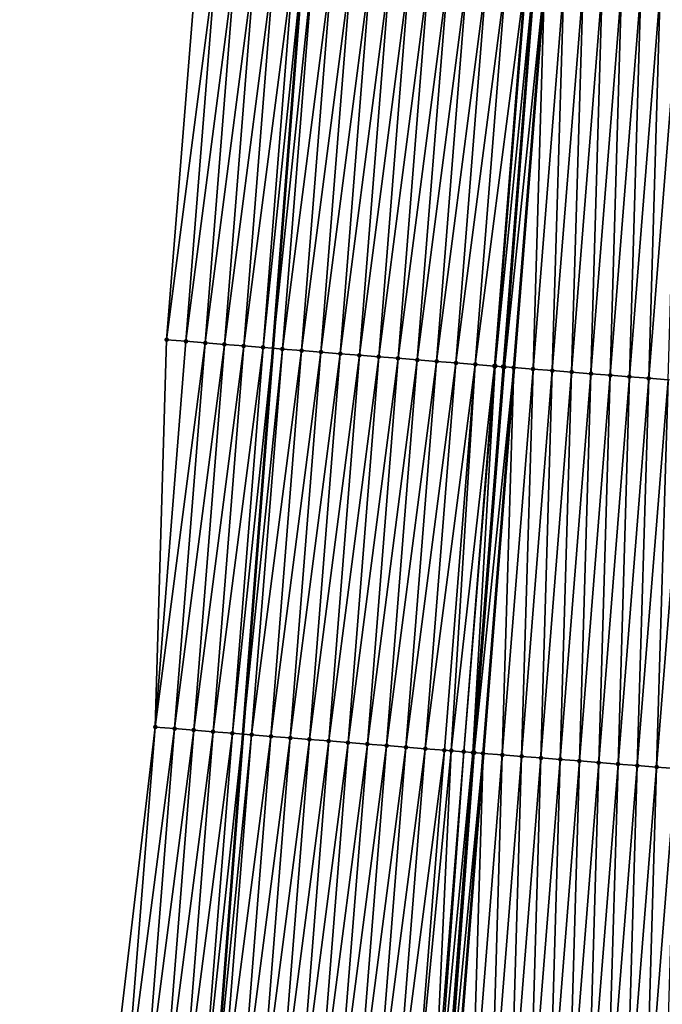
# Model space of a CAD drawing. Header units: feet. Extents: x 2017424 to 2024169, y 808042 to 818730.
# Tile 58 of 256: x 2023522 to 2023555, y 809853 to 809904. Entities that reach past the tile are written whole.
import ezdxf

# ---------------------------------------------------------------- set-up
doc = ezdxf.new("R2010")
doc.units = ezdxf.units.FT
doc.header["$MEASUREMENT"] = 0
for name, color, linetype, lineweight in [('EP_Travel Lane', 172, 'Continuous', 53), ('NB-Road Shots', 141, 'Continuous', 100), ('NB-Road X-Section', 40, 'Continuous', 13), ('STRIPING', 60, 'Continuous', 53)]:
    doc.layers.add(name, color=color, linetype=linetype, lineweight=lineweight)
doc.layers.add('I-77-MM15-17_NB-Surface-BORDER', color=7, linetype='Continuous')
doc.layers.add('I-77-MM15-17_NB-Surface-TIN', color=7, linetype='Continuous')

msp = doc.modelspace()

# ---------------------------------------------------------------- linework, layer by layer
at = {"layer": 'EP_Travel Lane'}
msp.add_polyline3d([(2023550.831375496, 810086.0123645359, 279.9788141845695), (2023549.151482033, 810066.0914212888, 279.3979087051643), (2023547.471426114, 810046.1685515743, 278.891052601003), (2023545.867034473, 810026.1663256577, 278.432815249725), (2023544.318689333, 810006.231272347, 277.9870013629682), (2023542.770339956, 809986.2961644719, 277.5438341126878), (2023541.221922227, 809966.3601765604, 277.1432462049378), (2023539.67359945, 809946.425411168, 276.6835116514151), (2023538.125269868, 809926.4905581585, 276.228016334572), (2023536.576861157, 809906.5546863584, 275.8218040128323), (2023535.028411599, 809886.618288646, 275.4410437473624), (2023533.479973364, 809866.6820367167, 275.0532364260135), (2023531.931508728, 809846.7454448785, 274.6818654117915), (2023530.404082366, 809826.7462292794, 274.339478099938), (2023528.896804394, 809806.8057625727, 274.0129057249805), (2023527.389494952, 809786.8648795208, 273.7142479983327), (2023525.882193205, 809766.9240982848, 273.4087591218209)], dxfattribs=at)
at = {"layer": 'I-77-MM15-17_NB-Surface-BORDER', "color": 3, "linetype": 'Continuous', "lineweight": -3}
msp.add_polyline3d([(2023521.937880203, 809767.2243050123, 273.2714890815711), (2023523.215665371, 809787.1826599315, 273.5620028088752), (2023524.235070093, 809807.1604366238, 273.8597614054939), (2023525.3308097, 809827.132215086, 274.1727443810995), (2023526.593280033, 809847.1740170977, 274.5090924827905), (2023528.943887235, 809867.0463380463, 274.9002708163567), (2023529.533953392, 809887.0591429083, 275.2757456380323), (2023531.120839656, 809906.9922622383, 275.6670087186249), (2023533.70455732, 809926.8458379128, 276.0671945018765), (2023534.639179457, 809946.8302692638, 276.4880299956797), (2023536.70489143, 809966.7227666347, 276.9996193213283), (2023538.133407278, 809986.6683725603, 277.3967180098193), (2023539.988396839, 810006.5795018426, 277.819054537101), (2023541.169523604, 810026.543453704, 278.2810226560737), (2023542.347952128, 810046.6045008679, 278.7423087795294), (2023543.951727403, 810066.5337275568, 279.2520511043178), (2023545.631617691, 810086.4546399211, 279.8341445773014)], dxfattribs=at)
at = {"layer": 'I-77-MM15-17_NB-Surface-TIN', "color": 128, "linetype": 'Continuous', "lineweight": -3}
for points in [[(2023529.533953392, 809887.0591429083, 275.2757456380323), (2023532.117647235, 809906.9124193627, 275.6904024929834), (2023531.120839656, 809906.9922622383, 275.6670087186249)], [(2023529.533953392, 809887.0591429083, 275.2757456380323), (2023530.530765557, 809886.9793576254, 275.2963524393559), (2023532.117647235, 809906.9124193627, 275.6904024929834)], [(2023530.530765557, 809886.9793576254, 275.2963524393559), (2023533.11445338, 809906.8325584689, 275.7146681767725), (2023532.117647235, 809906.9124193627, 275.6904024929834)], [(2023530.530765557, 809886.9793576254, 275.2963524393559), (2023531.527563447, 809886.8993930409, 275.3256358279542), (2023533.11445338, 809906.8325584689, 275.7146681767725)], [(2023531.527563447, 809886.8993930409, 275.3256358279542), (2023534.111251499, 809906.7525967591, 275.7438124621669), (2023533.11445338, 809906.8325584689, 275.7146681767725)], [(2023531.527563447, 809886.8993930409, 275.3256358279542), (2023532.524359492, 809886.819405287, 275.3560404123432), (2023534.111251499, 809906.7525967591, 275.7438124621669)], [(2023532.524359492, 809886.819405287, 275.3560404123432), (2023535.108061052, 809906.6727786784, 275.7660063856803), (2023534.111251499, 809906.7525967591, 275.7438124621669)], [(2023532.524359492, 809886.819405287, 275.3560404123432), (2023533.521173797, 809886.7396468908, 275.3753461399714), (2023535.108061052, 809906.6727786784, 275.7660063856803)], [(2023533.521173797, 809886.7396468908, 275.3753461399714), (2023536.104837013, 809906.5925386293, 275.8086197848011), (2023535.108061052, 809906.6727786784, 275.7660063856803)], [(2023533.521173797, 809886.7396468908, 275.3753461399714), (2023534.517939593, 809886.6592791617, 275.4241381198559), (2023536.104837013, 809906.5925386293, 275.8086197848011)], [(2023534.517939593, 809886.6592791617, 275.4241381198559), (2023536.576861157, 809906.5546863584, 275.8218040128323), (2023536.104837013, 809906.5925386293, 275.8086197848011)], [(2023534.517939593, 809886.6592791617, 275.4241381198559), (2023535.028411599, 809886.618288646, 275.4410437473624), (2023536.576861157, 809906.5546863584, 275.8218040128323)], [(2023537.101637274, 809906.5126038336, 275.8364616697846), (2023536.576861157, 809906.5546863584, 275.8218040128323), (2023535.028411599, 809886.618288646, 275.4410437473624)], [(2023535.51473135, 809886.5792375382, 275.4571495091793), (2023537.101637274, 809906.5126038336, 275.8364616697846), (2023535.028411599, 809886.618288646, 275.4410437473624)], [(2023535.51473135, 809886.5792375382, 275.4571495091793), (2023538.098454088, 809906.4328769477, 275.8542425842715), (2023537.101637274, 809906.5126038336, 275.8364616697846)], [(2023535.51473135, 809886.5792375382, 275.4571495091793), (2023536.511551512, 809886.4995527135, 275.4728950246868), (2023538.098454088, 809906.4328769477, 275.8542425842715)], [(2023536.511551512, 809886.4995527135, 275.4728950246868), (2023539.095256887, 809906.3529740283, 275.8805419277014), (2023538.098454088, 809906.4328769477, 275.8542425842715)], [(2023536.511551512, 809886.4995527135, 275.4728950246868), (2023537.508360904, 809886.4197326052, 275.4951870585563), (2023539.095256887, 809906.3529740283, 275.8805419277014)], [(2023537.508360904, 809886.4197326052, 275.4951870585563), (2023540.092061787, 809906.273097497, 275.9055643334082), (2023539.095256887, 809906.3529740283, 275.8805419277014)], [(2023537.508360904, 809886.4197326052, 275.4951870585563), (2023538.505166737, 809886.3398677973, 275.5196421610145), (2023540.092061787, 809906.273097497, 275.9055643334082)], [(2023538.505166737, 809886.3398677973, 275.5196421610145), (2023541.088859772, 809906.1931341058, 275.9347899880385), (2023540.092061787, 809906.273097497, 275.9055643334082)], [(2023538.505166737, 809886.3398677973, 275.5196421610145), (2023539.501970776, 809886.2599804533, 275.5451878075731), (2023541.088859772, 809906.1931341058, 275.9347899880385)], [(2023539.501970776, 809886.2599804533, 275.5451878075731), (2023542.085657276, 809906.1131646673, 275.9643082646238), (2023541.088859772, 809906.1931341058, 275.9347899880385)], [(2023539.501970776, 809886.2599804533, 275.5451878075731), (2023540.498773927, 809886.1800819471, 275.5712735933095), (2023542.085657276, 809906.1131646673, 275.9643082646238)], [(2023540.498773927, 809886.1800819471, 275.5712735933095), (2023543.082469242, 809906.0333768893, 275.9850358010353), (2023542.085657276, 809906.1131646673, 275.9643082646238)], [(2023540.498773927, 809886.1800819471, 275.5712735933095), (2023541.495583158, 809886.100259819, 275.5936633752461), (2023543.082469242, 809906.0333768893, 275.9850358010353)], [(2023541.495583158, 809886.100259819, 275.5936633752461), (2023544.079289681, 809905.9536955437, 276.0006129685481), (2023543.082469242, 809906.0333768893, 275.9850358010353)], [(2023541.495583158, 809886.100259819, 275.5936633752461), (2023542.49240269, 809886.0205670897, 275.6097914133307), (2023544.079289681, 809905.9536955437, 276.0006129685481)], [(2023542.49240269, 809886.0205670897, 275.6097914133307), (2023545.0761037, 809905.8739335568, 276.0200924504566), (2023544.079289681, 809905.9536955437, 276.0006129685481)], [(2023542.49240269, 809886.0205670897, 275.6097914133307), (2023543.489217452, 809885.9408144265, 275.6288197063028), (2023545.0761037, 809905.8739335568, 276.0200924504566)], [(2023543.489217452, 809885.9408144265, 275.6288197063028), (2023546.072901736, 809905.7939708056, 276.0492871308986), (2023545.0761037, 809905.8739335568, 276.0200924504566)], [(2023543.489217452, 809885.9408144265, 275.6288197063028), (2023544.486028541, 809885.8610156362, 275.6500801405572), (2023546.072901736, 809905.7939708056, 276.0492871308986)], [(2023544.486028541, 809885.8610156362, 275.6500801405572), (2023547.069708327, 809905.7141155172, 276.0732815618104), (2023546.072901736, 809905.7939708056, 276.0492871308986)], [(2023544.486028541, 809885.8610156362, 275.6500801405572), (2023545.482834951, 809885.7811580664, 275.6741849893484), (2023547.069708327, 809905.7141155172, 276.0732815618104)], [(2023545.482834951, 809885.7811580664, 275.6741849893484), (2023548.066521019, 809905.6343368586, 276.0935678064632), (2023547.069708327, 809905.7141155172, 276.0732815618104)], [(2023545.482834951, 809885.7811580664, 275.6741849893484), (2023546.47964532, 809885.701350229, 275.6958832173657), (2023548.066521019, 809905.6343368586, 276.0935678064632)], [(2023546.47964532, 809885.701350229, 275.6958832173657), (2023548.112016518, 809905.6306947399, 276.0945390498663), (2023548.066521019, 809905.6343368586, 276.0935678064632)], [(2023546.47964532, 809885.701350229, 275.6958832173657), (2023546.5225486, 809885.6979133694, 275.6969077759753), (2023548.112016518, 809905.6306947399, 276.0945390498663)], [(2023546.5225486, 809885.6979133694, 275.6969077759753), (2023548.501158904, 809905.5996222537, 276.0989944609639), (2023548.112016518, 809905.6306947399, 276.0945390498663)], [(2023546.5225486, 809885.6979133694, 275.6969077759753), (2023546.921371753, 809885.6660337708, 275.7031145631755), (2023548.501158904, 809905.5996222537, 276.0989944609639)], [(2023546.921371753, 809885.6660337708, 275.7031145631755), (2023548.549387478, 809905.5957854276, 276.0988657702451), (2023548.501158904, 809905.5996222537, 276.0989944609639)], [(2023546.921371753, 809885.6660337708, 275.7031145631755), (2023546.998176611, 809885.6599223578, 275.7029672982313), (2023548.549387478, 809905.5957854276, 276.0988657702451)], [(2023546.998176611, 809885.6599223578, 275.7029672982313), (2023549.063370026, 809905.5550143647, 276.0917797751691), (2023548.549387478, 809905.5957854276, 276.0988657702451)], [(2023546.998176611, 809885.6599223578, 275.7029672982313), (2023547.476491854, 809885.6219966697, 275.6955984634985), (2023549.063370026, 809905.5550143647, 276.0917797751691)], [(2023547.476491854, 809885.6219966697, 275.6955984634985), (2023547.484471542, 809885.621365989, 275.6953779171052), (2023549.063370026, 809905.5550143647, 276.0917797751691)], [(2023549.063370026, 809905.5550143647, 276.0917797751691), (2023547.484471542, 809885.621365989, 275.6953779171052), (2023549.071349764, 809905.5543829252, 276.091595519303)], [(2023548.473383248, 809885.543206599, 275.6680459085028), (2023549.071349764, 809905.5543829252, 276.091595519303), (2023547.484471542, 809885.621365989, 275.6953779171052)], [(2023548.473383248, 809885.543206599, 275.6680459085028), (2023550.060253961, 809905.476130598, 276.0687612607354), (2023549.071349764, 809905.5543829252, 276.091595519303)], [(2023548.473383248, 809885.543206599, 275.6680459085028), (2023549.470275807, 809885.4644311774, 275.639784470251), (2023550.060253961, 809905.476130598, 276.0687612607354)], [(2023549.470275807, 809885.4644311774, 275.639784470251), (2023551.057147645, 809905.397369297, 276.0398165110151), (2023550.060253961, 809905.476130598, 276.0687612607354)], [(2023549.470275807, 809885.4644311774, 275.639784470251), (2023550.467159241, 809885.3855411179, 275.6170704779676), (2023551.057147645, 809905.397369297, 276.0398165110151)], [(2023550.467159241, 809885.3855411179, 275.6170704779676), (2023552.054030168, 809905.3184678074, 276.0176556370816), (2023551.057147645, 809905.397369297, 276.0398165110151)], [(2023550.467159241, 809885.3855411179, 275.6170704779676), (2023551.4640356, 809885.3065621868, 275.5986570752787), (2023552.054030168, 809905.3184678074, 276.0176556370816)], [(2023551.4640356, 809885.3065621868, 275.5986570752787), (2023553.050907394, 809905.2394997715, 275.9987149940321), (2023552.054030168, 809905.3184678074, 276.0176556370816)], [(2023551.4640356, 809885.3065621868, 275.5986570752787), (2023552.460908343, 809885.227537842, 275.5824412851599), (2023553.050907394, 809905.2394997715, 275.9987149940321)], [(2023552.460908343, 809885.227537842, 275.5824412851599), (2023554.047782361, 809905.1605033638, 275.9811473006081), (2023553.050907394, 809905.2394997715, 275.9987149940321)], [(2023552.460908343, 809885.227537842, 275.5824412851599), (2023553.457790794, 809885.1486354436, 275.5603243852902), (2023554.047782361, 809905.1605033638, 275.9811473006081)], [(2023553.457790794, 809885.1486354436, 275.5603243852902), (2023555.044662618, 809905.0815733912, 275.960364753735), (2023554.047782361, 809905.1605033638, 275.9811473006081)], [(2023553.457790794, 809885.1486354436, 275.5603243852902), (2023554.454678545, 809885.0697996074, 275.5349864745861), (2023555.044662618, 809905.0815733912, 275.960364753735)], [(2023554.454678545, 809885.0697996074, 275.5349864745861), (2023556.041551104, 809905.0027468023, 275.9345793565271), (2023555.044662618, 809905.0815733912, 275.960364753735)], [(2023554.454678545, 809885.0697996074, 275.5349864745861), (2023555.451571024, 809884.9910231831, 275.5067735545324), (2023556.041551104, 809905.0027468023, 275.9345793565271)], [(2023528.943887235, 809867.0463380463, 274.9002708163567), (2023530.530765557, 809886.9793576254, 275.2963524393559), (2023529.533953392, 809887.0591429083, 275.2757456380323)], [(2023528.943887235, 809867.0463380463, 274.9002708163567), (2023531.527563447, 809886.8993930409, 275.3256358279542), (2023530.530765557, 809886.9793576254, 275.2963524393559)], [(2023528.943887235, 809867.0463380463, 274.9002708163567), (2023529.940682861, 809866.9663450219, 274.9309300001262), (2023531.527563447, 809886.8993930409, 275.3256358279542)], [(2023529.940682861, 809866.9663450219, 274.9309300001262), (2023532.524359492, 809886.819405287, 275.3560404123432), (2023531.527563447, 809886.8993930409, 275.3256358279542)], [(2023529.940682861, 809866.9663450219, 274.9309300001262), (2023530.937477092, 809866.8863344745, 274.9624371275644), (2023532.524359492, 809886.819405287, 275.3560404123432)], [(2023530.937477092, 809866.8863344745, 274.9624371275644), (2023533.521173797, 809886.7396468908, 275.3753461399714), (2023532.524359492, 809886.819405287, 275.3560404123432)], [(2023530.937477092, 809866.8863344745, 274.9624371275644), (2023531.934287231, 809866.8065237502, 274.9842746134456), (2023533.521173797, 809886.7396468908, 275.3753461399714)], [(2023531.934287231, 809866.8065237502, 274.9842746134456), (2023534.517939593, 809886.6592791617, 275.4241381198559), (2023533.521173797, 809886.7396468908, 275.3753461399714)], [(2023531.934287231, 809866.8065237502, 274.9842746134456), (2023532.931054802, 809866.7261783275, 275.0319867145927), (2023534.517939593, 809886.6592791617, 275.4241381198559)], [(2023532.931054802, 809866.7261783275, 275.0319867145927), (2023535.028411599, 809886.618288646, 275.4410437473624), (2023534.517939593, 809886.6592791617, 275.4241381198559)], [(2023532.931054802, 809866.7261783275, 275.0319867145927), (2023533.479973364, 809866.6820367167, 275.0532364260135), (2023535.028411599, 809886.618288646, 275.4410437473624)], [(2023535.51473135, 809886.5792375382, 275.4571495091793), (2023535.028411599, 809886.618288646, 275.4410437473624), (2023533.479973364, 809866.6820367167, 275.0532364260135)], [(2023533.927837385, 809866.6460214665, 275.0705741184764), (2023535.51473135, 809886.5792375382, 275.4571495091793), (2023533.479973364, 809866.6820367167, 275.0532364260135)], [(2023533.927837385, 809866.6460214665, 275.0705741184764), (2023536.511551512, 809886.4995527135, 275.4728950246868), (2023535.51473135, 809886.5792375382, 275.4571495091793)], [(2023533.927837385, 809866.6460214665, 275.0705741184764), (2023534.924654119, 809866.5662935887, 275.0884025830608), (2023536.511551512, 809886.4995527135, 275.4728950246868)], [(2023534.924654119, 809866.5662935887, 275.0884025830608), (2023537.508360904, 809886.4197326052, 275.4951870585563), (2023536.511551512, 809886.4995527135, 275.4728950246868)], [(2023534.924654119, 809866.5662935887, 275.0884025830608), (2023535.921458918, 809866.4864157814, 275.1134862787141), (2023537.508360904, 809886.4197326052, 275.4951870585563)], [(2023535.921458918, 809866.4864157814, 275.1134862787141), (2023538.505166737, 809886.3398677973, 275.5196421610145), (2023537.508360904, 809886.4197326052, 275.4951870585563)], [(2023535.921458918, 809866.4864157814, 275.1134862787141), (2023536.918263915, 809866.4065404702, 275.1384491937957), (2023538.505166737, 809886.3398677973, 275.5196421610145)], [(2023536.918263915, 809866.4065404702, 275.1384491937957), (2023539.501970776, 809886.2599804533, 275.5451878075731), (2023538.505166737, 809886.3398677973, 275.5196421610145)], [(2023536.918263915, 809866.4065404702, 275.1384491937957), (2023537.915064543, 809866.3266102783, 275.1660678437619), (2023539.501970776, 809886.2599804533, 275.5451878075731)], [(2023537.915064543, 809866.3266102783, 275.1660678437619), (2023540.498773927, 809886.1800819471, 275.5712735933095), (2023539.501970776, 809886.2599804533, 275.5451878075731)], [(2023537.915064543, 809866.3266102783, 275.1660678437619), (2023538.911867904, 809866.2467144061, 275.1920257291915), (2023540.498773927, 809886.1800819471, 275.5712735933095)], [(2023538.911867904, 809866.2467144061, 275.1920257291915), (2023541.495583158, 809886.100259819, 275.5936633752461), (2023540.498773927, 809886.1800819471, 275.5712735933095)], [(2023538.911867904, 809866.2467144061, 275.1920257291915), (2023539.908676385, 809866.1668828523, 275.2148711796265), (2023541.495583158, 809886.100259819, 275.5936633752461)], [(2023539.908676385, 809866.1668828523, 275.2148711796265), (2023542.49240269, 809886.0205670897, 275.6097914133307), (2023541.495583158, 809886.100259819, 275.5936633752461)], [(2023539.908676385, 809866.1668828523, 275.2148711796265), (2023540.905493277, 809866.0871569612, 275.2326034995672), (2023542.49240269, 809886.0205670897, 275.6097914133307)], [(2023540.905493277, 809866.0871569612, 275.2326034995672), (2023543.489217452, 809885.9408144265, 275.6288197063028), (2023542.49240269, 809886.0205670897, 275.6097914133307)], [(2023540.905493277, 809866.0871569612, 275.2326034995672), (2023541.902301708, 809866.0073247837, 275.2554791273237), (2023543.489217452, 809885.9408144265, 275.6288197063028)], [(2023541.902301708, 809866.0073247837, 275.2554791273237), (2023544.486028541, 809885.8610156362, 275.6500801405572), (2023543.489217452, 809885.9408144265, 275.6288197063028)], [(2023541.902301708, 809866.0073247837, 275.2554791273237), (2023542.899109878, 809865.92748933, 275.2785133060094), (2023544.486028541, 809885.8610156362, 275.6500801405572)], [(2023542.899109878, 809865.92748933, 275.2785133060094), (2023545.482834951, 809885.7811580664, 275.6741849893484), (2023544.486028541, 809885.8610156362, 275.6500801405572)], [(2023542.899109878, 809865.92748933, 275.2785133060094), (2023543.895910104, 809865.8475540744, 275.3063769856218), (2023545.482834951, 809885.7811580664, 275.6741849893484)], [(2023543.895910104, 809865.8475540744, 275.3063769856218), (2023544.24374266, 809865.8196925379, 275.3145708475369), (2023545.482834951, 809885.7811580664, 275.6741849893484)], [(2023544.24374266, 809865.8196925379, 275.3145708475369), (2023546.47964532, 809885.701350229, 275.6958832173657), (2023545.482834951, 809885.7811580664, 275.6741849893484)], [(2023544.24374266, 809865.8196925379, 275.3145708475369), (2023544.892719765, 809865.7677373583, 275.3285044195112), (2023546.47964532, 809885.701350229, 275.6958832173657)], [(2023544.892719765, 809865.7677373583, 275.3285044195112), (2023546.5225486, 809885.6979133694, 275.6969077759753), (2023546.47964532, 809885.701350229, 275.6958832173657)], [(2023544.892719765, 809865.7677373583, 275.3285044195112), (2023545.363404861, 809865.73013501, 275.3347967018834), (2023546.5225486, 809885.6979133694, 275.6969077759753)], [(2023545.363404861, 809865.73013501, 275.3347967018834), (2023546.921371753, 809885.6660337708, 275.7031145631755), (2023546.5225486, 809885.6979133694, 275.6969077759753)], [(2023545.363404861, 809865.73013501, 275.3347967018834), (2023546.998176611, 809885.6599223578, 275.7029672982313), (2023546.921371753, 809885.6660337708, 275.7031145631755)], [(2023545.363404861, 809865.73013501, 275.3347967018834), (2023545.433184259, 809865.724582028, 275.3346912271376), (2023546.998176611, 809885.6599223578, 275.7029672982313)], [(2023545.433184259, 809865.724582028, 275.3346912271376), (2023547.476491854, 809885.6219966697, 275.6955984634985), (2023546.998176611, 809885.6599223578, 275.7029672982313)], [(2023545.433184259, 809865.724582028, 275.3346912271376), (2023545.88956649, 809865.6883861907, 275.3281034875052), (2023547.476491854, 809885.6219966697, 275.6955984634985)], [(2023545.88956649, 809865.6883861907, 275.3281034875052), (2023545.89754601, 809865.687754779, 275.3279187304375), (2023547.476491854, 809885.6219966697, 275.6955984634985)], [(2023547.476491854, 809885.6219966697, 275.6955984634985), (2023545.89754601, 809865.687754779, 275.3279187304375), (2023547.484471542, 809885.621365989, 275.6953779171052)], [(2023546.886450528, 809865.6095037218, 275.3050217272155), (2023547.484471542, 809885.621365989, 275.6953779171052), (2023545.89754601, 809865.687754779, 275.3279187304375)], [(2023546.886450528, 809865.6095037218, 275.3050217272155), (2023548.473383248, 809885.543206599, 275.6680459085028), (2023547.484471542, 809885.621365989, 275.6953779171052)], [(2023546.886450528, 809865.6095037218, 275.3050217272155), (2023547.883346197, 809865.5307673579, 275.2748698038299), (2023548.473383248, 809885.543206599, 275.6680459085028)], [(2023547.883346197, 809865.5307673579, 275.2748698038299), (2023549.470275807, 809885.4644311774, 275.639784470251), (2023548.473383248, 809885.543206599, 275.6680459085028)], [(2023547.883346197, 809865.5307673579, 275.2748698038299), (2023548.880228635, 809865.4518647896, 275.2527606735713), (2023549.470275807, 809885.4644311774, 275.639784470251)], [(2023548.880228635, 809865.4518647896, 275.2527606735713), (2023550.467159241, 809885.3855411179, 275.6170704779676), (2023549.470275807, 809885.4644311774, 275.639784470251)], [(2023548.880228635, 809865.4518647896, 275.2527606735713), (2023549.877103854, 809865.3728715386, 275.2350397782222), (2023550.467159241, 809885.3855411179, 275.6170704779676)], [(2023549.877103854, 809865.3728715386, 275.2350397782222), (2023551.4640356, 809885.3065621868, 275.5986570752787), (2023550.467159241, 809885.3855411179, 275.6170704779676)], [(2023549.877103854, 809865.3728715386, 275.2350397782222), (2023550.873979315, 809865.2938813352, 275.2171714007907), (2023551.4640356, 809885.3065621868, 275.5986570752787)], [(2023550.873979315, 809865.2938813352, 275.2171714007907), (2023552.460908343, 809885.227537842, 275.5824412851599), (2023551.4640356, 809885.3065621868, 275.5986570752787)], [(2023550.873979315, 809865.2938813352, 275.2171714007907), (2023551.870859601, 809865.2149517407, 275.1963701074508), (2023552.460908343, 809885.227537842, 275.5824412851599)], [(2023551.870859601, 809865.2149517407, 275.1963701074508), (2023553.457790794, 809885.1486354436, 275.5603243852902), (2023552.460908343, 809885.227537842, 275.5824412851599)], [(2023551.870859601, 809865.2149517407, 275.1963701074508), (2023552.867745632, 809865.1360943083, 275.1720768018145), (2023553.457790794, 809885.1486354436, 275.5603243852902)], [(2023552.867745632, 809865.1360943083, 275.1720768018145), (2023554.454678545, 809885.0697996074, 275.5349864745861), (2023553.457790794, 809885.1486354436, 275.5603243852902)], [(2023552.867745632, 809865.1360943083, 275.1720768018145), (2023553.864636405, 809865.057296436, 275.1449013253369), (2023554.454678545, 809885.0697996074, 275.5349864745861)], [(2023553.864636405, 809865.057296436, 275.1449013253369), (2023555.451571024, 809884.9910231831, 275.5067735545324), (2023554.454678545, 809885.0697996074, 275.5349864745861)], [(2023553.864636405, 809865.057296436, 275.1449013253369), (2023554.86152454, 809864.9784654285, 275.1193292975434), (2023555.451571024, 809884.9910231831, 275.5067735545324)], [(2023554.86152454, 809864.9784654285, 275.1193292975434), (2023556.448459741, 809884.9121994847, 275.480848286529), (2023555.451571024, 809884.9910231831, 275.5067735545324)], [(2023554.86152454, 809864.9784654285, 275.1193292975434), (2023555.858403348, 809864.8995172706, 275.0994263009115), (2023556.448459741, 809884.9121994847, 275.480848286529)], [(2023526.593280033, 809847.1740170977, 274.5090924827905), (2023527.356967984, 809847.1128043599, 274.5290546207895), (2023528.943887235, 809867.0463380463, 274.9002708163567)], [(2023527.356967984, 809847.1128043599, 274.5290546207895), (2023529.940682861, 809866.9663450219, 274.9309300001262), (2023528.943887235, 809867.0463380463, 274.9002708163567)], [(2023527.356967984, 809847.1128043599, 274.5290546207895), (2023528.353760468, 809847.0327718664, 274.5616239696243), (2023529.940682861, 809866.9663450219, 274.9309300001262)], [(2023528.353760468, 809847.0327718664, 274.5616239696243), (2023530.937477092, 809866.8863344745, 274.9624371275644), (2023529.940682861, 809866.9663450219, 274.9309300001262)], [(2023528.353760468, 809847.0327718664, 274.5616239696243), (2023529.350548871, 809846.9526881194, 274.5966735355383), (2023530.937477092, 809866.8863344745, 274.9624371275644)], [(2023529.350548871, 809846.9526881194, 274.5966735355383), (2023531.934287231, 809866.8065237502, 274.9842746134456), (2023530.937477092, 809866.8863344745, 274.9624371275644)], [(2023529.350548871, 809846.9526881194, 274.5966735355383), (2023530.347348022, 809846.8727393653, 274.625190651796), (2023531.934287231, 809866.8065237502, 274.9842746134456)], [(2023530.347348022, 809846.8727393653, 274.625190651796), (2023532.931054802, 809866.7261783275, 275.0319867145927), (2023531.934287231, 809866.8065237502, 274.9842746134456)], [(2023530.347348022, 809846.8727393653, 274.625190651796), (2023531.344127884, 809846.7925483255, 274.6654322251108), (2023532.931054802, 809866.7261783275, 275.0319867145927)], [(2023531.344127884, 809846.7925483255, 274.6654322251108), (2023533.479973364, 809866.6820367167, 275.0532364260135), (2023532.931054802, 809866.7261783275, 275.0319867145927)], [(2023531.344127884, 809846.7925483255, 274.6654322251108), (2023531.931508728, 809846.7454448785, 274.6818654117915), (2023533.479973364, 809866.6820367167, 275.0532364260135)], [(2023533.927837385, 809866.6460214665, 275.0705741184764), (2023533.479973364, 809866.6820367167, 275.0532364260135), (2023531.931508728, 809846.7454448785, 274.6818654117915)], [(2023532.34092807, 809846.7126125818, 274.6933197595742), (2023533.927837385, 809866.6460214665, 275.0705741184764), (2023531.931508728, 809846.7454448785, 274.6818654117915)], [(2023532.34092807, 809846.7126125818, 274.6933197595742), (2023534.924654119, 809866.5662935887, 275.0884025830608), (2023533.927837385, 809866.6460214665, 275.0705741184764)], [(2023532.34092807, 809846.7126125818, 274.6933197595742), (2023533.337726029, 809846.6326488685, 274.722560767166), (2023534.924654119, 809866.5662935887, 275.0884025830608)], [(2023533.337726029, 809846.6326488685, 274.722560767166), (2023535.921458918, 809866.4864157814, 275.1134862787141), (2023534.924654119, 809866.5662935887, 275.0884025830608)], [(2023533.337726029, 809846.6326488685, 274.722560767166), (2023534.334537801, 809846.5528586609, 274.7434056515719), (2023535.921458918, 809866.4864157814, 275.1134862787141)], [(2023534.334537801, 809846.5528586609, 274.7434056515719), (2023536.918263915, 809866.4065404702, 275.1384491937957), (2023535.921458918, 809866.4864157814, 275.1134862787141)], [(2023534.334537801, 809846.5528586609, 274.7434056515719), (2023535.331339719, 809846.4729446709, 274.7702405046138), (2023536.918263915, 809866.4065404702, 275.1384491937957)], [(2023535.331339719, 809846.4729446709, 274.7702405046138), (2023537.915064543, 809866.3266102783, 275.1660678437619), (2023536.918263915, 809866.4065404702, 275.1384491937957)], [(2023535.331339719, 809846.4729446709, 274.7702405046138), (2023536.328140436, 809846.393015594, 274.7978054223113), (2023537.915064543, 809866.3266102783, 275.1660678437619)], [(2023536.328140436, 809846.393015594, 274.7978054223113), (2023538.911867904, 809866.2467144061, 275.1920257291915), (2023537.915064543, 809866.3266102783, 275.1660678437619)], [(2023536.328140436, 809846.393015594, 274.7978054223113), (2023537.324939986, 809846.3130718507, 274.826080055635), (2023538.911867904, 809866.2467144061, 275.1920257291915)], [(2023537.324939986, 809846.3130718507, 274.826080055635), (2023539.908676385, 809866.1668828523, 275.2148711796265), (2023538.911867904, 809866.2467144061, 275.1920257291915)], [(2023537.324939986, 809846.3130718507, 274.826080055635), (2023538.321742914, 809846.233170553, 274.852300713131), (2023539.908676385, 809866.1668828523, 275.2148711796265)], [(2023538.321742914, 809846.233170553, 274.852300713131), (2023540.905493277, 809866.0871569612, 275.2326034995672), (2023539.908676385, 809866.1668828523, 275.2148711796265)], [(2023538.321742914, 809846.233170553, 274.852300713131), (2023539.318553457, 809846.1533649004, 274.8738930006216), (2023540.905493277, 809866.0871569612, 275.2326034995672)], [(2023539.318553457, 809846.1533649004, 274.8738930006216), (2023541.902301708, 809866.0073247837, 275.2554791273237), (2023540.905493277, 809866.0871569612, 275.2326034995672)], [(2023539.318553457, 809846.1533649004, 274.8738930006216), (2023540.315361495, 809846.0735277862, 274.8970077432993), (2023541.902301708, 809866.0073247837, 275.2554791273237)], [(2023540.315361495, 809846.0735277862, 274.8970077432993), (2023542.899109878, 809865.92748933, 275.2785133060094), (2023541.902301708, 809866.0073247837, 275.2554791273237)], [(2023540.315361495, 809846.0735277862, 274.8970077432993), (2023541.312167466, 809845.9936647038, 274.9213791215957), (2023542.899109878, 809865.92748933, 275.2785133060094)], [(2023541.312167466, 809845.9936647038, 274.9213791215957), (2023543.895910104, 809865.8475540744, 275.3063769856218), (2023542.899109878, 809865.92748933, 275.2785133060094)], [(2023541.312167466, 809845.9936647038, 274.9213791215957), (2023542.308968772, 809845.9137430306, 274.9485857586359), (2023543.895910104, 809865.8475540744, 275.3063769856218)], [(2023542.308968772, 809845.9137430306, 274.9485857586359), (2023544.24374266, 809865.8196925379, 275.3145708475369), (2023543.895910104, 809865.8475540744, 275.3063769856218)], [(2023542.308968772, 809845.9137430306, 274.9485857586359), (2023543.305775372, 809845.8338878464, 274.9725749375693), (2023544.24374266, 809865.8196925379, 275.3145708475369)], [(2023543.305775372, 809845.8338878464, 274.9725749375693), (2023544.892719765, 809865.7677373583, 275.3285044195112), (2023544.24374266, 809865.8196925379, 275.3145708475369)], [(2023543.305775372, 809845.8338878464, 274.9725749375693), (2023543.442630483, 809845.8229508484, 274.9745892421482), (2023544.892719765, 809865.7677373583, 275.3285044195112)], [(2023543.442630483, 809845.8229508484, 274.9745892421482), (2023545.363404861, 809865.73013501, 275.3347967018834), (2023544.892719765, 809865.7677373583, 275.3285044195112)], [(2023543.442630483, 809845.8229508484, 274.9745892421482), (2023543.84174479, 809845.7911282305, 274.9769413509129), (2023545.363404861, 809865.73013501, 275.3347967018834)], [(2023543.84174479, 809845.7911282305, 274.9769413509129), (2023545.433184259, 809865.724582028, 275.3346912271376), (2023545.363404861, 809865.73013501, 275.3347967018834)], [(2023543.84174479, 809845.7911282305, 274.9769413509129), (2023543.974753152, 809845.7805471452, 274.9765671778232), (2023545.433184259, 809865.724582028, 275.3346912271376)], [(2023543.974753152, 809845.7805471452, 274.9765671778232), (2023545.88956649, 809865.6883861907, 275.3281034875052), (2023545.433184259, 809865.724582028, 275.3346912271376)], [(2023543.974753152, 809845.7805471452, 274.9765671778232), (2023544.302620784, 809845.754520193, 274.9729719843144), (2023545.88956649, 809865.6883861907, 275.3281034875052)], [(2023544.302620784, 809845.754520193, 274.9729719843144), (2023544.310600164, 809845.7538884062, 274.9728058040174), (2023545.88956649, 809865.6883861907, 275.3281034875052)], [(2023545.88956649, 809865.6883861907, 275.3281034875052), (2023544.310600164, 809845.7538884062, 274.9728058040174), (2023545.89754601, 809865.687754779, 275.3279187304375)], [(2023545.299501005, 809845.6755897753, 274.9522107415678), (2023545.89754601, 809865.687754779, 275.3279187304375), (2023544.310600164, 809845.7538884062, 274.9728058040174)], [(2023545.299501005, 809845.6755897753, 274.9522107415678), (2023546.886450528, 809865.6095037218, 275.3050217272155), (2023545.89754601, 809865.687754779, 275.3279187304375)], [(2023545.299501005, 809845.6755897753, 274.9522107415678), (2023546.296393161, 809845.5968092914, 274.924194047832), (2023546.886450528, 809865.6095037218, 275.3050217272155)], [(2023546.296393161, 809845.5968092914, 274.924194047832), (2023547.883346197, 809865.5307673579, 275.2748698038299), (2023546.886450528, 809865.6095037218, 275.3050217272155)], [(2023546.296393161, 809845.5968092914, 274.924194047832), (2023547.293279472, 809845.5179553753, 274.8997308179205), (2023547.883346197, 809865.5307673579, 275.2748698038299)], [(2023547.293279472, 809845.5179553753, 274.8997308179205), (2023548.880228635, 809865.4518647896, 275.2527606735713), (2023547.883346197, 809865.5307673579, 275.2748698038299)], [(2023547.293279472, 809845.5179553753, 274.8997308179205), (2023548.290156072, 809845.4389794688, 274.8811708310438), (2023548.880228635, 809865.4518647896, 275.2527606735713)], [(2023548.290156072, 809845.4389794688, 274.8811708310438), (2023549.877103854, 809865.3728715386, 275.2350397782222), (2023548.880228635, 809865.4518647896, 275.2527606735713)], [(2023548.290156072, 809845.4389794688, 274.8811708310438), (2023549.28702926, 809845.3599607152, 274.8646842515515), (2023549.877103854, 809865.3728715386, 275.2350397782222)], [(2023549.28702926, 809845.3599607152, 274.8646842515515), (2023550.873979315, 809865.2938813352, 275.2171714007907), (2023549.877103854, 809865.3728715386, 275.2350397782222)], [(2023549.28702926, 809845.3599607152, 274.8646842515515), (2023550.283911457, 809845.2810551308, 274.8427213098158), (2023550.873979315, 809865.2938813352, 275.2171714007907)], [(2023550.283911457, 809845.2810551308, 274.8427213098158), (2023551.870859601, 809865.2149517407, 275.1963701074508), (2023550.873979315, 809865.2938813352, 275.2171714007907)], [(2023550.283911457, 809845.2810551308, 274.8427213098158), (2023551.280801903, 809845.20225314, 274.8157453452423), (2023551.870859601, 809865.2149517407, 275.1963701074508)], [(2023551.280801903, 809845.20225314, 274.8157453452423), (2023552.867745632, 809865.1360943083, 275.1720768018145), (2023551.870859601, 809865.2149517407, 275.1963701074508)], [(2023551.280801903, 809845.20225314, 274.8157453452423), (2023552.277693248, 809845.1234624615, 274.7882219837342), (2023552.867745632, 809865.1360943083, 275.1720768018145)], [(2023552.277693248, 809845.1234624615, 274.7882219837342), (2023553.864636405, 809865.057296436, 275.1449013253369), (2023552.867745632, 809865.1360943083, 275.1720768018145)], [(2023552.277693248, 809845.1234624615, 274.7882219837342), (2023553.274581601, 809845.0446342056, 274.7625170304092), (2023553.864636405, 809865.057296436, 275.1449013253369)], [(2023553.274581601, 809845.0446342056, 274.7625170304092), (2023554.86152454, 809864.9784654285, 275.1193292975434), (2023553.864636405, 809865.057296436, 275.1449013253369)], [(2023553.274581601, 809845.0446342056, 274.7625170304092), (2023554.271458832, 809844.9656662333, 274.7435730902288), (2023554.86152454, 809864.9784654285, 275.1193292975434)], [(2023554.271458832, 809844.9656662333, 274.7435730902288), (2023555.858403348, 809864.8995172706, 275.0994263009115), (2023554.86152454, 809864.9784654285, 275.1193292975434)], [(2023554.271458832, 809844.9656662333, 274.7435730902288), (2023555.268329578, 809844.8866168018, 274.7285710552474), (2023555.858403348, 809864.8995172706, 275.0994263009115)]]:
    msp.add_3dface(points, dxfattribs=at)
at = {"layer": 'NB-Road Shots', "lineweight": 100}
for p in [(2023529.533953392, 809887.0591429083, 275.2757456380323), (2023530.530765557, 809886.9793576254, 275.2963524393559), (2023531.527563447, 809886.8993930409, 275.3256358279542), (2023532.524359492, 809886.819405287, 275.3560404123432), (2023533.521173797, 809886.7396468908, 275.3753461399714), (2023534.517939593, 809886.6592791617, 275.4241381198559), (2023535.51473135, 809886.5792375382, 275.4571495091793), (2023536.511551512, 809886.4995527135, 275.4728950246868), (2023537.508360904, 809886.4197326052, 275.4951870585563), (2023538.505166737, 809886.3398677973, 275.5196421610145), (2023539.501970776, 809886.2599804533, 275.5451878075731), (2023540.498773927, 809886.1800819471, 275.5712735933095), (2023541.495583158, 809886.100259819, 275.5936633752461), (2023542.49240269, 809886.0205670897, 275.6097914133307), (2023543.489217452, 809885.9408144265, 275.6288197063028), (2023544.486028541, 809885.8610156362, 275.6500801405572), (2023545.482834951, 809885.7811580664, 275.6741849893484), (2023546.47964532, 809885.701350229, 275.6958832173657), (2023546.5225486, 809885.6979133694, 275.6969077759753), (2023546.921371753, 809885.6660337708, 275.7031145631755), (2023546.998176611, 809885.6599223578, 275.7029672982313), (2023547.476491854, 809885.6219966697, 275.6955984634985), (2023548.473383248, 809885.543206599, 275.6680459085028), (2023549.470275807, 809885.4644311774, 275.639784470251), (2023550.467159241, 809885.3855411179, 275.6170704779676), (2023551.4640356, 809885.3065621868, 275.5986570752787), (2023552.460908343, 809885.227537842, 275.5824412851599), (2023553.457790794, 809885.1486354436, 275.5603243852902), (2023554.454678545, 809885.0697996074, 275.5349864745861), (2023528.943887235, 809867.0463380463, 274.9002708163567), (2023529.940682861, 809866.9663450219, 274.9309300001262), (2023530.937477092, 809866.8863344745, 274.9624371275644), (2023531.934287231, 809866.8065237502, 274.9842746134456), (2023532.931054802, 809866.7261783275, 275.0319867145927), (2023533.927837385, 809866.6460214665, 275.0705741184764), (2023534.924654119, 809866.5662935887, 275.0884025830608), (2023535.921458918, 809866.4864157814, 275.1134862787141), (2023536.918263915, 809866.4065404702, 275.1384491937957), (2023537.915064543, 809866.3266102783, 275.1660678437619), (2023538.911867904, 809866.2467144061, 275.1920257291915), (2023539.908676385, 809866.1668828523, 275.2148711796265), (2023540.905493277, 809866.0871569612, 275.2326034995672), (2023541.902301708, 809866.0073247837, 275.2554791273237), (2023542.899109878, 809865.92748933, 275.2785133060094), (2023543.895910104, 809865.8475540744, 275.3063769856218), (2023544.24374266, 809865.8196925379, 275.3145708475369), (2023544.892719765, 809865.7677373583, 275.3285044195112), (2023545.363404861, 809865.73013501, 275.3347967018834), (2023545.433184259, 809865.724582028, 275.3346912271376), (2023545.88956649, 809865.6883861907, 275.3281034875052), (2023546.886450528, 809865.6095037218, 275.3050217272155), (2023547.883346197, 809865.5307673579, 275.2748698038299), (2023548.880228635, 809865.4518647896, 275.2527606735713), (2023549.877103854, 809865.3728715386, 275.2350397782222), (2023550.873979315, 809865.2938813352, 275.2171714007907), (2023551.870859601, 809865.2149517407, 275.1963701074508), (2023552.867745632, 809865.1360943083, 275.1720768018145), (2023553.864636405, 809865.057296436, 275.1449013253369), (2023554.86152454, 809864.9784654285, 275.1193292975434)]:
    msp.add_point(p, dxfattribs=at)
at = {"layer": 'NB-Road X-Section', "extrusion": (0.07934239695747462, 0.9966319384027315, 0.02072591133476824), "elevation": 967736.6985196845, "flags": 128}
msp.add_lwpolyline([(-1952920.268226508, -19786.01982834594), (-1952919.268226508, -19785.98717578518), (-1952918.268226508, -19785.95056002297), (-1952917.268226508, -19785.91383405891), (-1952916.268226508, -19785.88959327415), (-1952915.268226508, -19785.86896342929), (-1952914.268226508, -19785.84629041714), (-1952913.268226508, -19785.82132393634), (-1952912.268226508, -19785.79607531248), (-1952911.268226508, -19785.77219374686), (-1952910.268226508, -19785.75195456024), (-1952909.268226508, -19785.73367856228), (-1952908.268226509, -19785.71484527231), (-1952907.268226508, -19785.69423778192), (-1952906.268226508, -19785.67235253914), (-1952905.268226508, -19785.65036983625), (-1952904.268226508, -19785.631936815), (-1952903.268226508, -19785.61519211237), (-1952902.268226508, -19785.59436972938), (-1952901.268226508, -19785.56918703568), (-1952900.268226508, -19785.54045804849), (-1952899.268226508, -19785.51466711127), (-1952898.268226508, -19785.49388009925), (-1952897.268226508, -19785.47630863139), (-1952896.268226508, -19785.45736391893), (-1952895.268226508, -19785.4351982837), (-1952894.268226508, -19785.40624731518), (-1952893.268226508, -19785.3832238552), (-1952892.752629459, -19785.37613633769), (-1952892.704248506, -19785.37600761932), (-1952892.313867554, -19785.38046398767), (-1952892.268226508, -19785.38143543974), (-1952891.268226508, -19785.40172604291), (-1952890.268226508, -19785.42572562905), (-1952889.268226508, -19785.454926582), (-1952888.268226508, -19785.47441024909), (-1952887.268226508, -19785.48999076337), (-1952886.268226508, -19785.51072275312), (-1952885.268226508, -19785.54024737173), (-1952884.268226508, -19785.56947930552), (-1952883.268226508, -19785.59450708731), (-1952882.268226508, -19785.62081208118), (-1952881.268226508, -19785.63859681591), (-1952880.268226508, -19785.66644468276), (-1952879.268226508, -19785.7090672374), (-1952878.268226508, -19785.7312659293), (-1952877.268226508, -19785.76041647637), (-1952876.268226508, -19785.78468737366), (-1952875.268226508, -19785.80808617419)], dxfattribs=at)
at = {"layer": 'NB-Road X-Section', "extrusion": (0.07934239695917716, 0.9966319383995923, 0.02072591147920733), "elevation": 967716.6985206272, "flags": 128}
msp.add_lwpolyline([(-1952921.268224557, -19786.03031420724), (-1952920.268224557, -19785.99917210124), (-1952919.268224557, -19785.96834456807), (-1952918.268224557, -19785.93396400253), (-1952917.268224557, -19785.90154714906), (-1952916.268224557, -19785.87944889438), (-1952915.268224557, -19785.85757425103), (-1952914.268224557, -19785.83461639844), (-1952913.268224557, -19785.81009818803), (-1952912.268224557, -19785.7838497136), (-1952911.268224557, -19785.75896613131), (-1952910.268224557, -19785.73753736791), (-1952909.268224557, -19785.72003164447), (-1952908.268224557, -19785.70123923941), (-1952907.268224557, -19785.67916117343), (-1952906.268224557, -19785.65721017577), (-1952905.268224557, -19785.63493792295), (-1952904.268224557, -19785.61409163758), (-1952903.268224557, -19785.59941044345), (-1952902.268224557, -19785.57981920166), (-1952901.268224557, -19785.55388836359), (-1952900.268224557, -19785.52566938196), (-1952899.268224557, -19785.50032602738), (-1952898.268224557, -19785.47820437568), (-1952897.268224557, -19785.46198510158), (-1952896.268224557, -19785.44356774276), (-1952895.268224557, -19785.42084887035), (-1952894.268224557, -19785.3925813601), (-1952893.268224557, -19785.36502288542), (-1952892.788408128, -19785.35765246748), (-1952892.711360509, -19785.3575051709), (-1952892.31126527, -19785.36371329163), (-1952892.268224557, -19785.36473807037), (-1952891.268224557, -19785.38644096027), (-1952890.268224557, -19785.41055098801), (-1952889.268224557, -19785.43181599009), (-1952888.268224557, -19785.4508483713), (-1952887.268224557, -19785.46697987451), (-1952886.268224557, -19785.48937446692), (-1952885.268224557, -19785.51546585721), (-1952884.268224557, -19785.54101699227), (-1952883.268224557, -19785.56547734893), (-1952882.268224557, -19785.58777417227), (-1952881.268224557, -19785.60352307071), (-1952880.268224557, -19785.63654155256), (-1952879.268224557, -19785.68534401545), (-1952878.268224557, -19785.70465389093), (-1952877.268224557, -19785.73506500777), (-1952876.268224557, -19785.76435468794), (-1952875.268224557, -19785.78496591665)], dxfattribs=at)
at = {"layer": 'NB-Road X-Section', "extrusion": (0.079342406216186, 0.996631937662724, 0.0207259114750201), "elevation": 967696.7166558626, "flags": 128}
msp.add_lwpolyline([(-1952921.25923437, -19785.99175068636), (-1952920.25923437, -19785.9580887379), (-1952919.25923437, -19785.92537882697), (-1952918.25923437, -19785.89380881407), (-1952917.25923437, -19785.8628143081), (-1952916.259234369, -19785.83446785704), (-1952915.25923437, -19785.80934309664), (-1952914.25923437, -19785.78593419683), (-1952913.25923437, -19785.76131188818), (-1952912.25923437, -19785.73477276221), (-1952911.25923437, -19785.70941300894), (-1952910.25923437, -19785.68943041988), (-1952909.25923437, -19785.67109455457), (-1952908.25923437, -19785.65234677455), (-1952907.25923437, -19785.62995872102), (-1952906.25923437, -19785.60718615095), (-1952905.25923437, -19785.5844336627), (-1952904.25923437, -19785.56473702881), (-1952903.25923437, -19785.54708774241), (-1952902.25923437, -19785.52718046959), (-1952901.25923437, -19785.50160294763), (-1952900.25923437, -19785.47442163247), (-1952899.25923437, -19785.4501231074), (-1952898.25923437, -19785.42931734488), (-1952897.25923437, -19785.41144512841), (-1952896.25923437, -19785.39372042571), (-1952895.25923437, -19785.37160654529), (-1952894.25923437, -19785.34144814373), (-1952893.25923437, -19785.3183614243), (-1952892.801419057, -19785.31177226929), (-1952892.731419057, -19785.31166677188), (-1952892.25923437, -19785.31796040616), (-1952891.608180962, -19785.33189697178), (-1952891.25923437, -19785.34009259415), (-1952890.25923437, -19785.36796226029), (-1952889.25923437, -19785.3910013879), (-1952888.25923437, -19785.4138819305), (-1952887.25923437, -19785.43161806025), (-1952886.25923437, -19785.45446841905), (-1952885.25923437, -19785.48043188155), (-1952884.25923437, -19785.50805646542), (-1952883.25923437, -19785.5330247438), (-1952882.25923437, -19785.55811382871), (-1952881.25923437, -19785.57594612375), (-1952880.25923437, -19785.61454181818), (-1952879.25923437, -19785.66226417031), (-1952878.25923437, -19785.684106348), (-1952877.25923437, -19785.71562024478), (-1952876.25923437, -19785.7462860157)], dxfattribs=at)
at = {"layer": 'STRIPING'}
msp.add_polyline3d([(2023563.575138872, 810084.9322291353, 280.1879611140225), (2023561.895126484, 810065.0098756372, 279.6612624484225), (2023560.215061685, 810045.086900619, 279.1584542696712), (2023558.592211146, 810025.147360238, 278.7168724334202), (2023557.005420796, 810005.2154470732, 278.2672412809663), (2023555.41864285, 809985.2836897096, 277.8100716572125), (2023553.831831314, 809965.3515104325, 277.3733188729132), (2023552.245003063, 809945.4191211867, 276.9467271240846), (2023550.658194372, 809925.486977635, 276.5082459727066), (2023549.071349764, 809905.5543829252, 276.091595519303), (2023547.484471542, 809885.621365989, 275.6953779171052), (2023545.89754601, 809865.687754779, 275.3279187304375), (2023544.310600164, 809845.7538884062, 274.9728058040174), (2023542.772690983, 809825.8071735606, 274.6143671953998), (2023541.265426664, 809805.866887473, 274.2757002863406), (2023539.758103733, 809785.925825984, 273.9889908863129), (2023538.250793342, 809765.9849303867, 273.6911648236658)], dxfattribs=at)

doc.saveas('drawing.dxf')
